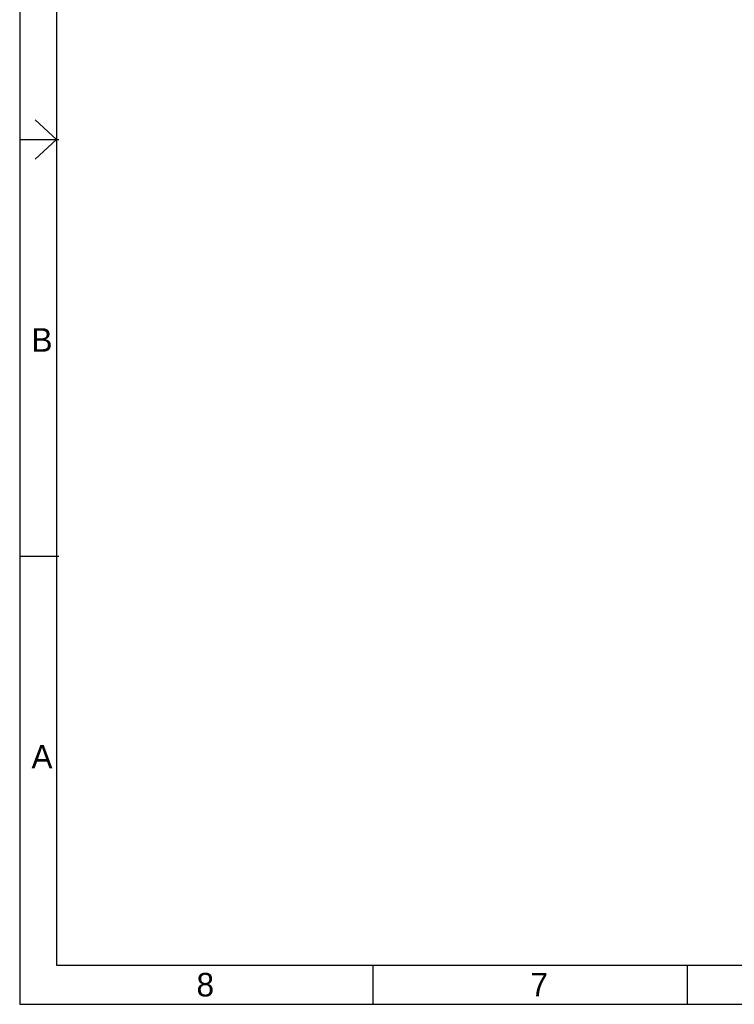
# Model space of a CAD drawing. Extents: x 44.4 to 78.4, y 44.1 to 66.1.
# Tile 1 of 6: x 44.4 to 53.5, y 44.1 to 56.6. Entities that reach past the tile are written whole.
import ezdxf

# ---------------------------------------------------------------- set-up
doc = ezdxf.new("R2010")
doc.units = 0
doc.header["$MEASUREMENT"] = 0
doc.layers.add('1', color=7, linetype='CONTINUOUS')

msp = doc.modelspace()

# ---------------------------------------------------------------- linework, layer by layer
at = {"layer": '1', "color": 7}
for p, q in [((44.359, 66.076), (44.359, 44.076)), ((44.827, 65.576), (44.827, 44.576)), ((44.359, 55.076), (44.859, 55.076)), ((44.359, 49.776), (44.859, 49.776)), ((44.827, 44.576), (77.827, 44.576)), ((48.859, 44.076), (48.859, 44.576)), ((52.859, 44.076), (52.859, 44.576)), ((44.359, 44.076), (78.359, 44.076))]:
    msp.add_line(p, q, dxfattribs=at)
at = {"layer": '1', "color": 7, "linetype": 'Continuous'}
for q in [(44.557, 55.324), (44.557, 54.824)]:
    msp.add_line((44.826, 55.077), q, dxfattribs=at)
at = {"layer": '1', "color": 7}
msp.add_solid([(44.559, 55.326), (44.559, 54.826), (44.559, 55.326)], dxfattribs=at)

# ---------------------------------------------------------------- texts
for s, p in [('B', (44.509, 52.376)), ('A', (44.509, 47.076)), ('8', (46.609, 44.176)), ('7', (50.859, 44.176))]:
    msp.add_text(s, height=0.3, dxfattribs=at).set_placement(p)

doc.saveas('drawing.dxf')
